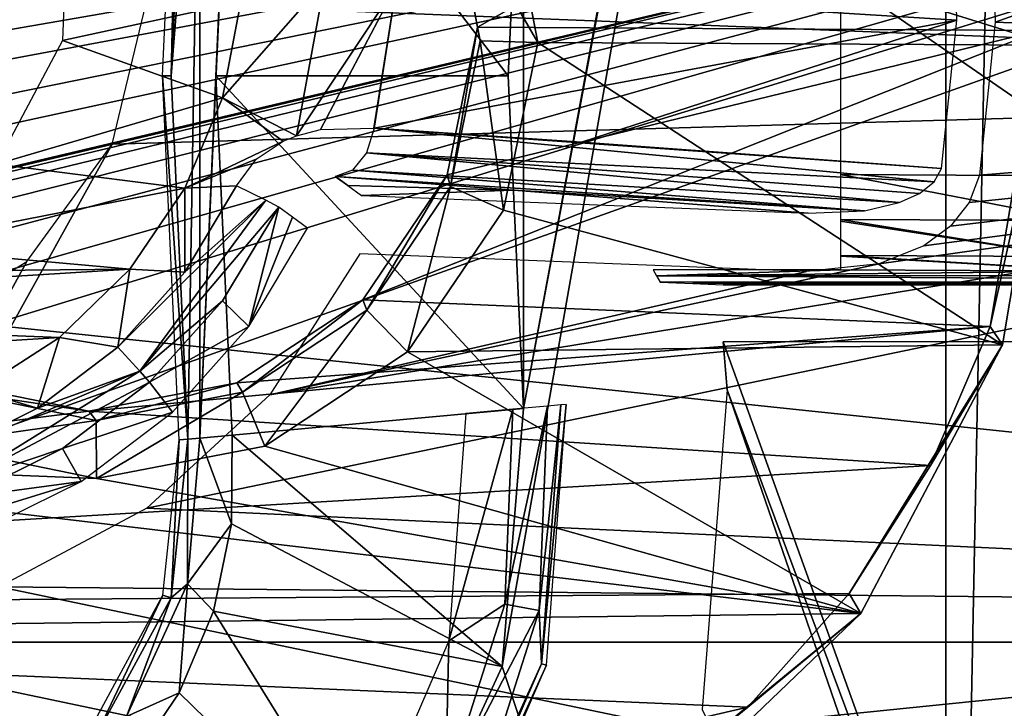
# Model space of a CAD drawing. Header units: millimetres. Extents: x -75 to 75, y -23 to 43.
# Tile 110 of 256: x -21.65 to -16.49, y 6.68 to 10.3. Entities that reach past the tile are written whole.
import ezdxf

# ---------------------------------------------------------------- set-up
doc = ezdxf.new("R2010")
doc.units = ezdxf.units.MM
doc.header["$LTSCALE"] = 81.481481
for name, color, linetype in [('14', 7, 'CONTINUOUS'), ('16', 7, 'CONTINUOUS'), ('215', 7, 'CONTINUOUS'), ('229', 7, 'CONTINUOUS'), ('264', 7, 'CONTINUOUS'), ('500', 7, 'CONTINUOUS'), ('515', 7, 'CONTINUOUS'), ('526', 7, 'CONTINUOUS'), ('527', 7, 'CONTINUOUS'), ('538', 7, 'CONTINUOUS'), ('539', 7, 'CONTINUOUS'), ('546', 7, 'CONTINUOUS'), ('547', 7, 'CONTINUOUS'), ('551', 7, 'CONTINUOUS'), ('6', 7, 'CONTINUOUS'), ('619', 7, 'CONTINUOUS'), ('622', 7, 'CONTINUOUS'), ('626', 7, 'CONTINUOUS'), ('629', 7, 'CONTINUOUS'), ('630', 7, 'CONTINUOUS'), ('693', 7, 'CONTINUOUS'), ('694', 7, 'CONTINUOUS'), ('698', 7, 'CONTINUOUS'), ('700', 7, 'CONTINUOUS'), ('727', 7, 'CONTINUOUS'), ('738', 7, 'CONTINUOUS'), ('765', 7, 'CONTINUOUS'), ('770', 7, 'CONTINUOUS'), ('777', 7, 'CONTINUOUS'), ('786', 7, 'CONTINUOUS'), ('792', 7, 'CONTINUOUS'), ('798', 7, 'CONTINUOUS'), ('8', 7, 'CONTINUOUS'), ('801', 7, 'CONTINUOUS'), ('802', 7, 'CONTINUOUS'), ('806', 7, 'CONTINUOUS'), ('807', 7, 'CONTINUOUS')]:
    doc.layers.add(name, color=color, linetype=linetype)

msp = doc.modelspace()

# ---------------------------------------------------------------- linework, layer by layer
at = {"layer": '14', "color": 251, "linetype": 'Continuous', "true_color": 0x565d62}
for points in [[(-58.6077, 7.0323, 96.607), (-58.9411, 32.5, 96.9404), (58.9411, 32.5, 96.9404), (-58.6077, 7.0323, 96.607)], [(-58.5539, 7.0314, 96.607), (-58.6077, 7.0323, 96.607), (58.9411, 32.5, 96.9404), (-58.5539, 7.0314, 96.607)], [(-58.5, 7.0311, 96.607), (-58.5539, 7.0314, 96.607), (58.9411, 32.5, 96.9404), (-58.5, 7.0311, 96.607)], [(-2.3593, 18.0402, 96.7511), (-58.5, 7.0311, 96.607), (58.9411, 32.5, 96.9404), (-2.3593, 18.0402, 96.7511)], [(-2.5034, 7.0311, 96.607), (-58.5, 7.0311, 96.607), (-2.3593, 18.0402, 96.7511), (-2.5034, 7.0311, 96.607)]]:
    msp.add_3dface(points, dxfattribs=at)
at = {"layer": '16', "color": 251, "linetype": 'Continuous', "true_color": 0x565d62}
for points in [[(-58.5, 7.0311, -96.607), (-2.9458, 7.0311, -96.607), (-58.9411, 32.5, -96.9404), (-58.5, 7.0311, -96.607)], [(-2.9458, 7.0311, -96.607), (-2.8621, 9.2649, -96.6362), (-58.9411, 32.5, -96.9404), (-2.9458, 7.0311, -96.607)], [(-2.8621, 9.2649, -96.6362), (-2.7755, 11.5118, -96.6657), (-58.9411, 32.5, -96.9404), (-2.8621, 9.2649, -96.6362)]]:
    msp.add_3dface(points, dxfattribs=at)
at = {"layer": '215', "color": 251, "linetype": 'Continuous', "true_color": 0x464b4f}
for points in [[(-21.896, 5.1245, -93.4916), (-21.6265, 5.4232, -93.5021), (-55.2537, 12.2105, -93.7391), (-21.896, 5.1245, -93.4916)], [(-21.6265, 5.4232, -93.5021), (-21.3473, 5.5791, -93.5075), (-55.2537, 12.2105, -93.7391), (-21.6265, 5.4232, -93.5021)], [(-21.3473, 5.5791, -93.5075), (-21.0838, 5.6242, -93.5091), (-55.2537, 12.2105, -93.7391), (-21.3473, 5.5791, -93.5075)], [(-21.0838, 5.6242, -93.5091), (-20.9162, 5.6242, -93.5091), (-55.2537, 12.2105, -93.7391), (-21.0838, 5.6242, -93.5091)], [(-10.3562, 12.2105, -93.7391), (-55.2537, 12.2105, -93.7391), (-10.3562, 7.4922, -93.5743), (-10.3562, 12.2105, -93.7391)], [(-55.2537, 12.2105, -93.7391), (-20.6443, 5.5761, -93.5074), (-10.3562, 7.4922, -93.5743), (-55.2537, 12.2105, -93.7391)], [(-20.9162, 5.6242, -93.5091), (-20.6443, 5.5761, -93.5074), (-55.2537, 12.2105, -93.7391), (-20.9162, 5.6242, -93.5091)], [(-10.3562, 7.4922, -93.5743), (-20.6443, 5.5761, -93.5074), (-10.3562, 2.7895, -93.4101), (-10.3562, 7.4922, -93.5743)]]:
    msp.add_3dface(points, dxfattribs=at)
at = {"layer": '229', "color": 251, "linetype": 'Continuous', "true_color": 0x464b4f}
for points in [[(-10.3562, 12.2105, -95.0609), (-58.2002, 2.5, -95.4), (-55.2537, 12.2105, -95.0609), (-10.3562, 12.2105, -95.0609)], [(-10.3562, 7.3602, -95.2303), (-58.2002, 2.5, -95.4), (-10.3562, 12.2105, -95.0609), (-10.3562, 7.3602, -95.2303)], [(-10.3562, 2.5, -95.4), (-58.2002, 2.5, -95.4), (-10.3562, 7.3602, -95.2303), (-10.3562, 2.5, -95.4)]]:
    msp.add_3dface(points, dxfattribs=at)
at = {"layer": '264', "color": 251, "linetype": 'Continuous', "true_color": 0x464b4f}
for points in [[(-58.5, 7.4961, 93.5745), (-58.5, 12.2105, 93.7391), (-10.3562, 12.2105, 93.7391), (-58.5, 7.4961, 93.5745)], [(-58.5, 7.4961, 93.5745), (-10.3562, 12.2105, 93.7391), (-55.0838, 5.6242, 93.5091), (-58.5, 7.4961, 93.5745)], [(-55.0838, 5.6242, 93.5091), (-10.3562, 12.2105, 93.7391), (-54.9162, 5.6242, 93.5091), (-55.0838, 5.6242, 93.5091)], [(-54.9162, 5.6242, 93.5091), (-10.3562, 12.2105, 93.7391), (-54.6527, 5.5791, 93.5075), (-54.9162, 5.6242, 93.5091)], [(-54.6527, 5.5791, 93.5075), (-10.3562, 12.2105, 93.7391), (-54.3735, 5.4232, 93.5021), (-54.6527, 5.5791, 93.5075)], [(-54.3735, 5.4232, 93.5021), (-10.3562, 12.2105, 93.7391), (-54.104, 5.1245, 93.4916), (-54.3735, 5.4232, 93.5021)], [(-54.104, 5.1245, 93.4916), (-10.3562, 12.2105, 93.7391), (-53.8924, 4.6662, 93.4756), (-54.104, 5.1245, 93.4916)], [(-53.8924, 4.6662, 93.4756), (-10.3562, 12.2105, 93.7391), (-53.8033, 4.0893, 93.4555), (-53.8924, 4.6662, 93.4756)], [(-53.8033, 4.0893, 93.4555), (-10.3562, 12.2105, 93.7391), (-53.7806, 2.7895, 93.4101), (-53.8033, 4.0893, 93.4555)], [(-10.3562, 12.2105, 93.7391), (-38.3557, 5.5761, 93.5074), (-53.7806, 2.7895, 93.4101), (-10.3562, 12.2105, 93.7391)], [(-38.0838, 5.6242, 93.5091), (-38.3557, 5.5761, 93.5074), (-10.3562, 12.2105, 93.7391), (-38.0838, 5.6242, 93.5091)], [(-37.9162, 5.6242, 93.5091), (-38.0838, 5.6242, 93.5091), (-10.3562, 12.2105, 93.7391), (-37.9162, 5.6242, 93.5091)], [(-37.6527, 5.5791, 93.5075), (-37.9162, 5.6242, 93.5091), (-10.3562, 12.2105, 93.7391), (-37.6527, 5.5791, 93.5075)], [(-37.3735, 5.4232, 93.5021), (-37.6527, 5.5791, 93.5075), (-10.3562, 12.2105, 93.7391), (-37.3735, 5.4232, 93.5021)], [(-37.104, 5.1245, 93.4916), (-37.3735, 5.4232, 93.5021), (-10.3562, 12.2105, 93.7391), (-37.104, 5.1245, 93.4916)], [(-36.8924, 4.6662, 93.4756), (-37.104, 5.1245, 93.4916), (-10.3562, 12.2105, 93.7391), (-36.8924, 4.6662, 93.4756)], [(-36.8033, 4.0893, 93.4555), (-36.8924, 4.6662, 93.4756), (-10.3562, 12.2105, 93.7391), (-36.8033, 4.0893, 93.4555)], [(-36.7806, 2.7895, 93.4101), (-36.8033, 4.0893, 93.4555), (-10.3562, 12.2105, 93.7391), (-36.7806, 2.7895, 93.4101)], [(-10.3562, 7.4948, 93.5744), (-36.7806, 2.7895, 93.4101), (-10.3562, 12.2105, 93.7391), (-10.3562, 7.4948, 93.5744)], [(-10.3562, 2.7895, 93.4101), (-36.7806, 2.7895, 93.4101), (-10.3562, 7.4948, 93.5744), (-10.3562, 2.7895, 93.4101)]]:
    msp.add_3dface(points, dxfattribs=at)
at = {"layer": '500', "color": 251, "linetype": 'Continuous', "true_color": 0x464b4f}
for points in [[(-16.793, 20.0814, 160.5), (-19.0078, 8.2572, 160.5), (-16.7715, 20.2983, 160.5), (-16.793, 20.0814, 160.5)], [(-19.0078, 8.2572, 160.5), (-19.0078, 11.7428, 160.5), (-16.7715, 20.2983, 160.5), (-19.0078, 8.2572, 160.5)], [(-19.1206, 6.9031, 160.5), (-19.0078, 8.2572, 160.5), (-16.793, 20.0814, 160.5), (-19.1206, 6.9031, 160.5)], [(-16.793, -0.0814, 160.5), (-19.1206, 6.9031, 160.5), (-16.793, 20.0814, 160.5), (-16.793, -0.0814, 160.5)], [(-19.0875, 10, 160.5), (-19.0078, 11.7428, 160.5), (-19.0078, 8.2572, 160.5), (-19.0875, 10, 160.5)], [(-19.6897, 5.6693, 160.5), (-19.1206, 6.9031, 160.5), (-16.793, -0.0814, 160.5), (-19.6897, 5.6693, 160.5)]]:
    msp.add_3dface(points, dxfattribs=at)
at = {"layer": '515', "color": 251, "linetype": 'Continuous', "true_color": 0x464b4f}
for points in [[(-17.9398, 8.3551, 162.5), (-17.961, 8.6055, 162.5), (-17.9509, 8.4808, 162.5), (-17.9398, 8.3551, 162.5)], [(-15.8017, 2.6098, 162.5), (-17.961, 8.6055, 162.5), (-17.9398, 8.3551, 162.5), (-15.8017, 2.6098, 162.5)], [(-15.8017, 8.6055, 162.5), (-17.961, 8.6055, 162.5), (-15.8017, 2.6098, 162.5), (-15.8017, 8.6055, 162.5)], [(-18.0711, 6.6779, 162.5), (-15.6653, 1.7464, 162.5), (-17.9398, 8.3551, 162.5), (-18.0711, 6.6779, 162.5)], [(-15.6653, 1.7464, 162.5), (-15.8017, 2.6098, 162.5), (-17.9398, 8.3551, 162.5), (-15.6653, 1.7464, 162.5)]]:
    msp.add_3dface(points, dxfattribs=at)
at = {"layer": '526', "color": 251, "linetype": 'Continuous', "true_color": 0x464b4f}
for points in [[(-20.9, 10, 165.5), (-20.8127, 11.9083, 165.5), (-20.8556, 10, 162.9537), (-20.9, 10, 165.5)], [(-20.8127, 11.9083, 165.5), (-20.7684, 11.9042, 162.9537), (-20.8556, 10, 162.9537), (-20.8127, 11.9083, 165.5)], [(-20.7684, 8.0958, 162.9537), (-20.9, 10, 165.5), (-20.8556, 10, 162.9537), (-20.7684, 8.0958, 162.9537)], [(-20.8127, 8.0917, 165.5), (-20.9, 10, 165.5), (-20.7684, 8.0958, 162.9537), (-20.8127, 8.0917, 165.5)]]:
    msp.add_3dface(points, dxfattribs=at)
at = {"layer": '527', "color": 251, "linetype": 'Continuous', "true_color": 0x464b4f}
for points in [[(-20.8985, 7.2769, 165.5), (-20.8127, 8.0917, 165.5), (-20.8561, 7.2637, 162.9537), (-20.8985, 7.2769, 165.5)], [(-20.8127, 8.0917, 165.5), (-20.7684, 8.0958, 162.9537), (-20.8561, 7.2637, 162.9537), (-20.8127, 8.0917, 165.5)], [(-21.2896, 6.5569, 165.5), (-20.8985, 7.2769, 165.5), (-21.2555, 6.5284, 162.9537), (-21.2896, 6.5569, 165.5)], [(-21.2555, 6.5284, 162.9537), (-20.8985, 7.2769, 165.5), (-20.8561, 7.2637, 162.9537), (-21.2555, 6.5284, 162.9537)]]:
    msp.add_3dface(points, dxfattribs=at)
at = {"layer": '538', "color": 251, "linetype": 'Continuous', "true_color": 0x464b4f}
for points in [[(-20.5356, 11.8829, 162.3284), (-19.0875, 10, 160.5), (-20.6218, 10, 162.3284), (-20.5356, 11.8829, 162.3284)], [(-19.0078, 11.7428, 160.5), (-19.0875, 10, 160.5), (-20.5356, 11.8829, 162.3284), (-19.0078, 11.7428, 160.5)], [(-20.6218, 10, 162.3284), (-19.0078, 8.2572, 160.5), (-20.5356, 8.1171, 162.3284), (-20.6218, 10, 162.3284)], [(-19.0875, 10, 160.5), (-19.0078, 8.2572, 160.5), (-20.6218, 10, 162.3284), (-19.0875, 10, 160.5)]]:
    msp.add_3dface(points, dxfattribs=at)
at = {"layer": '539', "color": 251, "linetype": 'Continuous', "true_color": 0x464b4f}
for points in [[(-19.0078, 8.2572, 160.5), (-19.1206, 6.9031, 160.5), (-20.5356, 8.1171, 162.3284), (-19.0078, 8.2572, 160.5)], [(-20.5356, 8.1171, 162.3284), (-19.1206, 6.9031, 160.5), (-20.5388, 7.6509, 162.3284), (-20.5356, 8.1171, 162.3284)], [(-20.5388, 7.6509, 162.3284), (-19.1206, 6.9031, 160.5), (-20.6328, 7.1943, 162.3284), (-20.5388, 7.6509, 162.3284)], [(-20.6328, 7.1943, 162.3284), (-19.6897, 5.6693, 160.5), (-20.8141, 6.7648, 162.3284), (-20.6328, 7.1943, 162.3284)], [(-19.1206, 6.9031, 160.5), (-19.6897, 5.6693, 160.5), (-20.6328, 7.1943, 162.3284), (-19.1206, 6.9031, 160.5)], [(-20.8141, 6.7648, 162.3284), (-19.6897, 5.6693, 160.5), (-21.0757, 6.3789, 162.3284), (-20.8141, 6.7648, 162.3284)]]:
    msp.add_3dface(points, dxfattribs=at)
at = {"layer": '546', "color": 251, "linetype": 'Continuous', "true_color": 0x464b4f}
for points in [[(-20.5356, 8.1171, 162.3284), (-20.5388, 7.6509, 162.3284), (-20.7055, 8.1016, 162.621), (-20.5356, 8.1171, 162.3284)], [(-20.8561, 7.2637, 162.9537), (-20.7684, 8.0958, 162.9537), (-20.7692, 7.3375, 162.621), (-20.8561, 7.2637, 162.9537)], [(-20.7692, 7.3375, 162.621), (-20.7684, 8.0958, 162.9537), (-20.7055, 8.1016, 162.621), (-20.7692, 7.3375, 162.621)], [(-20.5388, 7.6509, 162.3284), (-20.7692, 7.3375, 162.621), (-20.7055, 8.1016, 162.621), (-20.5388, 7.6509, 162.3284)], [(-20.5388, 7.6509, 162.3284), (-20.6328, 7.1943, 162.3284), (-20.7692, 7.3375, 162.621), (-20.5388, 7.6509, 162.3284)], [(-20.8141, 6.7648, 162.3284), (-21.0903, 6.6413, 162.621), (-20.7692, 7.3375, 162.621), (-20.8141, 6.7648, 162.3284)], [(-21.0903, 6.6413, 162.621), (-20.8561, 7.2637, 162.9537), (-20.7692, 7.3375, 162.621), (-21.0903, 6.6413, 162.621)], [(-20.6328, 7.1943, 162.3284), (-20.8141, 6.7648, 162.3284), (-20.7692, 7.3375, 162.621), (-20.6328, 7.1943, 162.3284)], [(-21.2555, 6.5284, 162.9537), (-20.8561, 7.2637, 162.9537), (-21.0903, 6.6413, 162.621), (-21.2555, 6.5284, 162.9537)], [(-20.8141, 6.7648, 162.3284), (-21.0757, 6.3789, 162.3284), (-21.0903, 6.6413, 162.621), (-20.8141, 6.7648, 162.3284)]]:
    msp.add_3dface(points, dxfattribs=at)
at = {"layer": '547', "color": 251, "linetype": 'Continuous', "true_color": 0x464b4f}
for points in [[(-20.8556, 10, 162.9537), (-20.7684, 11.9042, 162.9537), (-20.7055, 11.8984, 162.621), (-20.8556, 10, 162.9537)], [(-20.7684, 8.0958, 162.9537), (-20.8556, 10, 162.9537), (-20.7055, 11.8984, 162.621), (-20.7684, 8.0958, 162.9537)], [(-20.7684, 8.0958, 162.9537), (-20.7055, 11.8984, 162.621), (-20.7055, 8.1016, 162.621), (-20.7684, 8.0958, 162.9537)], [(-20.7055, 11.8984, 162.621), (-20.5356, 11.8829, 162.3284), (-20.7055, 8.1016, 162.621), (-20.7055, 11.8984, 162.621)], [(-20.5356, 11.8829, 162.3284), (-20.6218, 10, 162.3284), (-20.7055, 8.1016, 162.621), (-20.5356, 11.8829, 162.3284)], [(-20.6218, 10, 162.3284), (-20.5356, 8.1171, 162.3284), (-20.7055, 8.1016, 162.621), (-20.6218, 10, 162.3284)]]:
    msp.add_3dface(points, dxfattribs=at)
at = {"layer": '551', "color": 251, "linetype": 'Continuous', "true_color": 0x464b4f}
for points in [[(-18.7851, 8.2776, 163.4489), (-18.914, 6.9183, 165.0087), (-18.8881, 6.9098, 163.4489), (-18.7851, 8.2776, 163.4489)], [(-18.8122, 8.2752, 165.0087), (-18.914, 6.9183, 165.0087), (-18.7851, 8.2776, 163.4489), (-18.8122, 8.2752, 165.0087)], [(-18.914, 6.9183, 165.0087), (-19.4534, 5.6691, 165.0087), (-18.8881, 6.9098, 163.4489), (-18.914, 6.9183, 165.0087)], [(-18.8881, 6.9098, 163.4489), (-19.4534, 5.6691, 165.0087), (-19.4328, 5.6508, 163.4489), (-18.8881, 6.9098, 163.4489)]]:
    msp.add_3dface(points, dxfattribs=at)
at = {"layer": '6', "color": 251, "linetype": 'Continuous', "true_color": 0x565d62}
for points in [[(-59.0014, 37, 105), (-58.517, 0, 104.5156), (-16.1484, 37, 105), (-59.0014, 37, 105)], [(-58.517, 0, 104.5156), (-15.8255, 0, 104.5156), (-16.1484, 37, 105), (-58.517, 0, 104.5156)]]:
    msp.add_3dface(points, dxfattribs=at)
at = {"layer": '619', "color": 251, "linetype": 'Continuous', "true_color": 0x464b4f}
for points in [[(-16.793, -0.0814, 160.5), (-16.3954, 20.0814, 160.3942), (-16.3951, -0.0814, 160.394), (-16.793, -0.0814, 160.5)], [(-16.793, -0.0814, 160.5), (-16.793, 20.0814, 160.5), (-16.3954, 20.0814, 160.3942), (-16.793, -0.0814, 160.5)]]:
    msp.add_3dface(points, dxfattribs=at)
at = {"layer": '622', "color": 251, "linetype": 'Continuous', "true_color": 0x464b4f}
for points in [[(-18.3289, 8.9831, 165.0174), (-18.3108, 8.9523, 164.1332), (-17.3458, 8.9831, 165.0174), (-18.3289, 8.9831, 165.0174)], [(-17.3458, 8.9831, 165.0174), (-18.3108, 8.9523, 164.1332), (-15.9869, 8.9758, 164.8074), (-17.3458, 8.9831, 165.0174)], [(-15.9869, 8.9758, 164.8074), (-18.3108, 8.9523, 164.1332), (-14.7597, 8.9546, 164.2001), (-15.9869, 8.9758, 164.8074)], [(-14.7597, 8.9546, 164.2001), (-18.3108, 8.9523, 164.1332), (-13.7719, 8.9215, 163.2518), (-14.7597, 8.9546, 164.2001)], [(-18.3108, 8.9523, 164.1332), (-18.2913, 8.919, 163.1808), (-13.7719, 8.9215, 163.2518), (-18.3108, 8.9523, 164.1332)], [(-18.2913, 8.919, 163.1808), (-18.1193, 8.9119, 162.977), (-13.7719, 8.9215, 163.2518), (-18.2913, 8.919, 163.1808)], [(-18.1193, 8.9119, 162.977), (-17.961, 8.9053, 162.7895), (-13.7719, 8.9215, 163.2518), (-18.1193, 8.9119, 162.977)], [(-17.961, 8.9053, 162.7895), (-15.8017, 8.9053, 162.7895), (-13.7719, 8.9215, 163.2518), (-17.961, 8.9053, 162.7895)]]:
    msp.add_3dface(points, dxfattribs=at)
at = {"layer": '626', "color": 251, "linetype": 'Continuous', "true_color": 0x464b4f}
for points in [[(-15.8358, 10.5245, 165.2665), (-17.3458, 10.5172, 165.5), (-15.8359, 9.4755, 165.2666), (-15.8358, 10.5245, 165.2665)], [(-17.3458, 10.5172, 165.5), (-17.3458, 9.4828, 165.5), (-15.8359, 9.4755, 165.2666), (-17.3458, 10.5172, 165.5)]]:
    msp.add_3dface(points, dxfattribs=at)
at = {"layer": '629', "color": 251, "linetype": 'Continuous', "true_color": 0x464b4f}
for points in [[(-16.0965, 9.2421, 165.2805), (-17.3458, 9.4828, 165.5), (-17.3458, 9.2478, 165.4413), (-16.0965, 9.2421, 165.2805)], [(-15.8359, 9.4755, 165.2666), (-17.3458, 9.4828, 165.5), (-16.0965, 9.2421, 165.2805), (-15.8359, 9.4755, 165.2666)], [(-16.0965, 9.2421, 165.2805), (-17.3458, 9.2478, 165.4413), (-16.1429, 9.0532, 165.1097), (-16.0965, 9.2421, 165.2805)], [(-16.1429, 9.0532, 165.1097), (-17.3458, 9.2478, 165.4413), (-17.3458, 9.2379, 165.4359), (-16.1429, 9.0532, 165.1097)], [(-17.3458, 9.0586, 165.2646), (-16.1429, 9.0532, 165.1097), (-17.3458, 9.2379, 165.4359), (-17.3458, 9.0586, 165.2646)], [(-15.9869, 8.9758, 164.8074), (-16.1429, 9.0532, 165.1097), (-17.3458, 9.0586, 165.2646), (-15.9869, 8.9758, 164.8074)], [(-15.9869, 8.9758, 164.8074), (-17.3458, 9.0586, 165.2646), (-17.3458, 9.0558, 165.26), (-15.9869, 8.9758, 164.8074)], [(-17.3458, 8.9831, 165.0174), (-15.9869, 8.9758, 164.8074), (-17.3458, 9.0558, 165.26), (-17.3458, 8.9831, 165.0174)]]:
    msp.add_3dface(points, dxfattribs=at)
at = {"layer": '630', "color": 251, "linetype": 'Continuous', "true_color": 0x464b4f}
for points in [[(-19.0636, 8.2521, 165.4345), (-19.1062, 7.2297, 165.4345), (-18.8816, 8.2688, 165.2548), (-19.0636, 8.2521, 165.4345)], [(-18.8816, 8.2688, 165.2548), (-19.1062, 7.2297, 165.4345), (-18.9263, 7.1979, 165.2548), (-18.8816, 8.2688, 165.2548)], [(-18.8122, 8.2752, 165.0087), (-18.8816, 8.2688, 165.2548), (-18.9263, 7.1979, 165.2548), (-18.8122, 8.2752, 165.0087)], [(-18.914, 6.9183, 165.0087), (-18.8122, 8.2752, 165.0087), (-18.9263, 7.1979, 165.2548), (-18.914, 6.9183, 165.0087)], [(-19.31, 8.2295, 165.5), (-19.3995, 7.0379, 165.5), (-19.0636, 8.2521, 165.4345), (-19.31, 8.2295, 165.5)], [(-19.0636, 8.2521, 165.4345), (-19.3995, 7.0379, 165.5), (-19.1062, 7.2297, 165.4345), (-19.0636, 8.2521, 165.4345)], [(-19.1062, 7.2297, 165.4345), (-19.3995, 7.0379, 165.5), (-19.4162, 6.2544, 165.4345), (-19.1062, 7.2297, 165.4345)], [(-19.1062, 7.2297, 165.4345), (-19.4162, 6.2544, 165.4345), (-18.9263, 7.1979, 165.2548), (-19.1062, 7.2297, 165.4345)], [(-18.9263, 7.1979, 165.2548), (-19.4162, 6.2544, 165.4345), (-19.251, 6.1764, 165.2548), (-18.9263, 7.1979, 165.2548)], [(-18.914, 6.9183, 165.0087), (-18.9263, 7.1979, 165.2548), (-19.251, 6.1764, 165.2548), (-18.914, 6.9183, 165.0087)], [(-19.3995, 7.0379, 165.5), (-19.8732, 5.9406, 165.5), (-19.4162, 6.2544, 165.4345), (-19.3995, 7.0379, 165.5)], [(-19.4534, 5.6691, 165.0087), (-18.914, 6.9183, 165.0087), (-19.251, 6.1764, 165.2548), (-19.4534, 5.6691, 165.0087)]]:
    msp.add_3dface(points, dxfattribs=at)
at = {"layer": '693', "color": 2, "linetype": 'Continuous'}
for points in [[(-9.7129, 12.8392, 165.7385), (-10.2455, 9.9571, 165.8065), (-20.9859, 10.3821, 165.6448), (-9.7129, 12.8392, 165.7385)], [(-20.9859, 10.3821, 165.6448), (-10.2455, 9.9571, 165.8065), (-21.164, 9.6425, 165.6616), (-20.9859, 10.3821, 165.6448)], [(-10.2455, 9.9571, 165.8065), (-9.9445, 7.042, 165.8871), (-28.9954, -4.4669, 165.9213), (-10.2455, 9.9571, 165.8065)], [(-10.2455, 9.9571, 165.8065), (-28.9954, -4.4669, 165.9213), (-21.164, 9.6425, 165.6616), (-10.2455, 9.9571, 165.8065)], [(-21.164, 9.6425, 165.6616), (-28.9954, -4.4669, 165.9213), (-21.6116, 9.0274, 165.6715), (-21.164, 9.6425, 165.6616)], [(-21.6116, 9.0274, 165.6715), (-28.9954, -4.4669, 165.9213), (-22.2605, 8.6301, 165.6728), (-21.6116, 9.0274, 165.6715)], [(-9.9445, 7.042, 165.8871), (-8.8341, 4.3301, 165.9737), (-28.9954, -4.4669, 165.9213), (-9.9445, 7.042, 165.8871)]]:
    msp.add_3dface(points, dxfattribs=at)
at = {"layer": '694', "color": 2, "linetype": 'Continuous'}
for points in [[(-16.535, 10.2828, 168.7111), (-9.4459, 12.8136, 168.7442), (-16.5533, 11.0889, 168.6897), (-16.535, 10.2828, 168.7111)], [(-9.9617, 10.0227, 168.8101), (-9.4459, 12.8136, 168.7442), (-16.535, 10.2828, 168.7111), (-9.9617, 10.0227, 168.8101)], [(-16.6175, 9.4807, 168.731), (-9.9617, 10.0227, 168.8101), (-16.535, 10.2828, 168.7111), (-16.6175, 9.4807, 168.731)], [(-20.983, 7.7335, 168.7155), (-9.9617, 10.0227, 168.8101), (-20.3385, 8.3286, 168.7089), (-20.983, 7.7335, 168.7155)], [(-9.6702, 7.1999, 168.8881), (-9.9617, 10.0227, 168.8101), (-20.983, 7.7335, 168.7155), (-9.6702, 7.1999, 168.8881)], [(-20.3385, 8.3286, 168.7089), (-9.9617, 10.0227, 168.8101), (-17.1435, 9.015, 168.7358), (-20.3385, 8.3286, 168.7089)], [(-17.1435, 9.015, 168.7358), (-9.9617, 10.0227, 168.8101), (-16.9089, 9.1099, 168.7366), (-17.1435, 9.015, 168.7358)], [(-16.9089, 9.1099, 168.7366), (-9.9617, 10.0227, 168.8101), (-16.7694, 9.2121, 168.7359), (-16.9089, 9.1099, 168.7366)], [(-16.7694, 9.2121, 168.7359), (-9.9617, 10.0227, 168.8101), (-16.6704, 9.3357, 168.734), (-16.7694, 9.2121, 168.7359)], [(-16.6704, 9.3357, 168.734), (-9.9617, 10.0227, 168.8101), (-16.6175, 9.4807, 168.731), (-16.6704, 9.3357, 168.734)], [(-19.8655, 9.0668, 168.6962), (-20.3385, 8.3286, 168.7089), (-17.5234, 8.9741, 168.7315), (-19.8655, 9.0668, 168.6962)], [(-17.5234, 8.9741, 168.7315), (-20.3385, 8.3286, 168.7089), (-17.1435, 9.015, 168.7358), (-17.5234, 8.9741, 168.7315)], [(-21.7566, 7.3207, 168.7155), (-9.6702, 7.1999, 168.8881), (-20.983, 7.7335, 168.7155), (-21.7566, 7.3207, 168.7155)], [(-21.8502, 4.9791, 168.7755), (-8.595, 4.574, 168.9719), (-21.7566, 7.3207, 168.7155), (-21.8502, 4.9791, 168.7755)], [(-8.595, 4.574, 168.9719), (-9.6702, 7.1999, 168.8881), (-21.7566, 7.3207, 168.7155), (-8.595, 4.574, 168.9719)]]:
    msp.add_3dface(points, dxfattribs=at)
at = {"layer": '698', "color": 2, "linetype": 'Continuous'}
for points in [[(-21.3964, 10.9194, 171.6276), (-21.4257, 10.1858, 171.6464), (-20.4894, 10.3895, 171.6542), (-21.3964, 10.9194, 171.6276)], [(-20.4894, 10.3895, 171.6542), (-21.4257, 10.1858, 171.6464), (-20.5869, 9.8855, 171.666), (-20.4894, 10.3895, 171.6542)], [(-21.4257, 10.1858, 171.6464), (-21.7705, 9.5376, 171.6585), (-20.5869, 9.8855, 171.666), (-21.4257, 10.1858, 171.6464)], [(-20.5869, 9.8855, 171.666), (-21.7705, 9.5376, 171.6585), (-20.7839, 9.4113, 171.6757), (-20.5869, 9.8855, 171.666)], [(-21.7705, 9.5376, 171.6585), (-22.3623, 9.103, 171.6616), (-20.7839, 9.4113, 171.6757), (-21.7705, 9.5376, 171.6585)], [(-20.7839, 9.4113, 171.6757), (-22.3623, 9.103, 171.6616), (-21.0722, 8.9864, 171.6828), (-20.7839, 9.4113, 171.6757)], [(-22.3623, 9.103, 171.6616), (-23.0841, 8.9681, 171.655), (-21.0722, 8.9864, 171.6828), (-22.3623, 9.103, 171.6616)], [(-23.0841, 8.9681, 171.655), (-24.75, 8.7591, 171.6371), (-21.0722, 8.9864, 171.6828), (-23.0841, 8.9681, 171.655)], [(-21.0722, 8.9864, 171.6828), (-24.75, 8.7591, 171.6371), (-21.4401, 8.6282, 171.687), (-21.0722, 8.9864, 171.6828)], [(-24.75, 8.7591, 171.6371), (-24.341, 8.4489, 171.651), (-21.4401, 8.6282, 171.687), (-24.75, 8.7591, 171.6371)], [(-21.4401, 8.6282, 171.687), (-24.341, 8.4489, 171.651), (-21.8726, 8.3512, 171.6882), (-21.4401, 8.6282, 171.687)]]:
    msp.add_3dface(points, dxfattribs=at)
at = {"layer": '700', "color": 2, "linetype": 'Continuous'}
for points in [[(-20.5862, 8.8211, 171.3919), (-20.4482, 8.686, 168.9825), (-20.2915, 9.3129, 171.3832), (-20.5862, 8.8211, 171.3919)], [(-20.2915, 9.3129, 171.3832), (-20.4482, 8.686, 168.9825), (-20.2187, 9.2597, 170.2237), (-20.2915, 9.3129, 171.3832)], [(-20.1402, 9.2023, 168.9733), (-20.2187, 9.2597, 170.2237), (-20.4482, 8.686, 168.9825), (-20.1402, 9.2023, 168.9733)], [(-20.9685, 8.3939, 171.3977), (-20.4482, 8.686, 168.9825), (-20.5862, 8.8211, 171.3919), (-20.9685, 8.3939, 171.3977)], [(-20.8489, 8.2378, 168.9886), (-20.4482, 8.686, 168.9825), (-20.9685, 8.3939, 171.3977), (-20.8489, 8.2378, 168.9886)], [(-21.4249, 8.0467, 171.4004), (-20.8489, 8.2378, 168.9886), (-20.9685, 8.3939, 171.3977), (-21.4249, 8.0467, 171.4004)], [(-21.3276, 7.8741, 168.9914), (-20.8489, 8.2378, 168.9886), (-21.4249, 8.0467, 171.4004), (-21.3276, 7.8741, 168.9914)], [(-21.9386, 7.7921, 171.3999), (-21.3276, 7.8741, 168.9914), (-21.4249, 8.0467, 171.4004), (-21.9386, 7.7921, 171.3999)], [(-21.9012, 7.6963, 170.1454), (-21.3276, 7.8741, 168.9914), (-21.9386, 7.7921, 171.3999), (-21.9012, 7.6963, 170.1454)], [(-21.8668, 7.6081, 168.9908), (-21.3276, 7.8741, 168.9914), (-21.9012, 7.6963, 170.1454), (-21.8668, 7.6081, 168.9908)]]:
    msp.add_3dface(points, dxfattribs=at)
at = {"layer": '727', "color": 2, "linetype": 'Continuous'}
for points in [[(-16.7366, 10.2928, 168.7851), (-16.7543, 11.0738, 168.7644), (-19.6746, 10.476, 171.355), (-16.7366, 10.2928, 168.7851)], [(-19.7909, 9.7257, 171.373), (-16.7366, 10.2928, 168.7851), (-19.6746, 10.476, 171.355), (-19.7909, 9.7257, 171.373)], [(-18.703, 9.6523, 170.4391), (-16.7366, 10.2928, 168.7851), (-19.7909, 9.7257, 171.373), (-18.703, 9.6523, 170.4391)], [(-16.8166, 9.5157, 168.8043), (-16.7366, 10.2928, 168.7851), (-18.703, 9.6523, 170.4391), (-16.8166, 9.5157, 168.8043)]]:
    msp.add_3dface(points, dxfattribs=at)
at = {"layer": '738', "color": 2, "linetype": 'Continuous'}
for points in [[(-19.9946, 9.4735, 171.16), (-19.9286, 9.4256, 170.111), (-19.9934, 9.4734, 171.159), (-19.9946, 9.4735, 171.16)], [(-19.9934, 9.4734, 171.159), (-19.9286, 9.4256, 170.111), (-19.0596, 9.4012, 170.3561), (-19.9934, 9.4734, 171.159)], [(-19.8577, 9.3741, 168.9832), (-19.0596, 9.4012, 170.3561), (-19.9286, 9.4256, 170.111), (-19.8577, 9.3741, 168.9832)], [(-19.8577, 9.3741, 168.9832), (-17.5156, 9.2815, 169.0185), (-19.0596, 9.4012, 170.3561), (-19.8577, 9.3741, 168.9832)]]:
    msp.add_3dface(points, dxfattribs=at)
at = {"layer": '765', "color": 2, "linetype": 'Continuous'}
for points in [[(-20.0504, 10.4974, 171.5778), (-20.5869, 9.8855, 171.666), (-20.1979, 9.6865, 171.5972), (-20.0504, 10.4974, 171.5778)], [(-20.4894, 10.3895, 171.6542), (-20.5869, 9.8855, 171.666), (-20.0504, 10.4974, 171.5778), (-20.4894, 10.3895, 171.6542)], [(-19.6746, 10.476, 171.355), (-20.0504, 10.4974, 171.5778), (-20.1979, 9.6865, 171.5972), (-19.6746, 10.476, 171.355)], [(-19.6746, 10.476, 171.355), (-20.1979, 9.6865, 171.5972), (-20.0727, 9.7191, 171.5503), (-19.6746, 10.476, 171.355)], [(-19.7925, 9.7259, 171.3743), (-19.6746, 10.476, 171.355), (-20.0727, 9.7191, 171.5503), (-19.7925, 9.7259, 171.3743)], [(-19.7909, 9.7257, 171.373), (-19.6746, 10.476, 171.355), (-19.7925, 9.7259, 171.3743), (-19.7909, 9.7257, 171.373)], [(-20.5869, 9.8855, 171.666), (-20.7839, 9.4113, 171.6757), (-20.2673, 9.6578, 171.6169), (-20.5869, 9.8855, 171.666)], [(-20.1979, 9.6865, 171.5972), (-20.5869, 9.8855, 171.666), (-20.2673, 9.6578, 171.6169), (-20.1979, 9.6865, 171.5972)], [(-20.2673, 9.6578, 171.6169), (-20.7839, 9.4113, 171.6757), (-20.409, 9.563, 171.6451), (-20.2673, 9.6578, 171.6169)], [(-20.409, 9.563, 171.6451), (-20.7839, 9.4113, 171.6757), (-20.5127, 9.4236, 171.6557), (-20.409, 9.563, 171.6451)], [(-20.7839, 9.4113, 171.6757), (-21.0722, 8.9864, 171.6828), (-20.7838, 8.971, 171.6638), (-20.7839, 9.4113, 171.6757)], [(-20.5127, 9.4236, 171.6557), (-20.7839, 9.4113, 171.6757), (-20.7838, 8.971, 171.6638), (-20.5127, 9.4236, 171.6557)], [(-21.0722, 8.9864, 171.6828), (-21.4401, 8.6282, 171.687), (-21.1357, 8.5779, 171.6692), (-21.0722, 8.9864, 171.6828)], [(-20.7838, 8.971, 171.6638), (-21.0722, 8.9864, 171.6828), (-21.1357, 8.5779, 171.6692), (-20.7838, 8.971, 171.6638)], [(-21.4401, 8.6282, 171.687), (-21.8726, 8.3512, 171.6882), (-21.5556, 8.2584, 171.6716), (-21.4401, 8.6282, 171.687)], [(-21.1357, 8.5779, 171.6692), (-21.4401, 8.6282, 171.687), (-21.5556, 8.2584, 171.6716), (-21.1357, 8.5779, 171.6692)], [(-21.5556, 8.2584, 171.6716), (-21.8726, 8.3512, 171.6882), (-22.0283, 8.0241, 171.6711), (-21.5556, 8.2584, 171.6716)]]:
    msp.add_3dface(points, dxfattribs=at)
at = {"layer": '770', "color": 2, "linetype": 'Continuous'}
for points in [[(-16.8556, 9.4441, 168.8168), (-19.7909, 9.7257, 171.373), (-19.8313, 9.5972, 171.3374), (-16.8556, 9.4441, 168.8168)], [(-16.8166, 9.5157, 168.8043), (-18.703, 9.6523, 170.4391), (-19.7909, 9.7257, 171.373), (-16.8166, 9.5157, 168.8043)], [(-16.8166, 9.5157, 168.8043), (-19.7909, 9.7257, 171.373), (-16.8556, 9.4441, 168.8168), (-16.8166, 9.5157, 168.8043)], [(-19.904, 9.5066, 171.2605), (-17.0382, 9.3361, 168.8731), (-19.8313, 9.5972, 171.3374), (-19.904, 9.5066, 171.2605)], [(-17.0382, 9.3361, 168.8731), (-16.9309, 9.3843, 168.8402), (-19.8313, 9.5972, 171.3374), (-17.0382, 9.3361, 168.8731)], [(-16.9309, 9.3843, 168.8402), (-16.8556, 9.4441, 168.8168), (-19.8313, 9.5972, 171.3374), (-16.9309, 9.3843, 168.8402)], [(-19.9934, 9.4734, 171.159), (-17.2197, 9.2937, 168.9286), (-19.904, 9.5066, 171.2605), (-19.9934, 9.4734, 171.159)], [(-17.2197, 9.2937, 168.9286), (-17.0382, 9.3361, 168.8731), (-19.904, 9.5066, 171.2605), (-17.2197, 9.2937, 168.9286)], [(-19.9934, 9.4734, 171.159), (-19.0596, 9.4012, 170.3561), (-17.2197, 9.2937, 168.9286), (-19.9934, 9.4734, 171.159)], [(-19.0596, 9.4012, 170.3561), (-17.5156, 9.2815, 169.0185), (-17.2197, 9.2937, 168.9286), (-19.0596, 9.4012, 170.3561)]]:
    msp.add_3dface(points, dxfattribs=at)
at = {"layer": '777', "color": 2, "linetype": 'Continuous'}
for points in [[(-20.5127, 9.4236, 171.6557), (-20.7838, 8.971, 171.6638), (-20.3596, 9.3488, 171.5618), (-20.5127, 9.4236, 171.6557)], [(-21.1357, 8.5779, 171.6692), (-21.0203, 8.4519, 171.576), (-20.3596, 9.3488, 171.5618), (-21.1357, 8.5779, 171.6692)], [(-20.7838, 8.971, 171.6638), (-21.1357, 8.5779, 171.6692), (-20.3596, 9.3488, 171.5618), (-20.7838, 8.971, 171.6638)], [(-21.0203, 8.4519, 171.576), (-20.2915, 9.3129, 171.3832), (-20.3596, 9.3488, 171.5618), (-21.0203, 8.4519, 171.576)], [(-20.5862, 8.8211, 171.3919), (-20.2915, 9.3129, 171.3832), (-21.0203, 8.4519, 171.576), (-20.5862, 8.8211, 171.3919)], [(-20.9685, 8.3939, 171.3977), (-20.5862, 8.8211, 171.3919), (-21.0203, 8.4519, 171.576), (-20.9685, 8.3939, 171.3977)], [(-21.1357, 8.5779, 171.6692), (-21.5556, 8.2584, 171.6716), (-21.0203, 8.4519, 171.576), (-21.1357, 8.5779, 171.6692)], [(-22.0283, 8.0241, 171.6711), (-21.967, 7.8647, 171.5781), (-21.0203, 8.4519, 171.576), (-22.0283, 8.0241, 171.6711)], [(-21.5556, 8.2584, 171.6716), (-22.0283, 8.0241, 171.6711), (-21.0203, 8.4519, 171.576), (-21.5556, 8.2584, 171.6716)], [(-21.967, 7.8647, 171.5781), (-20.9685, 8.3939, 171.3977), (-21.0203, 8.4519, 171.576), (-21.967, 7.8647, 171.5781)], [(-21.4249, 8.0467, 171.4004), (-20.9685, 8.3939, 171.3977), (-21.967, 7.8647, 171.5781), (-21.4249, 8.0467, 171.4004)], [(-21.9386, 7.7921, 171.3999), (-21.4249, 8.0467, 171.4004), (-21.967, 7.8647, 171.5781), (-21.9386, 7.7921, 171.3999)]]:
    msp.add_3dface(points, dxfattribs=at)
at = {"layer": '786', "linetype": 'Continuous'}
for points in [[(-19.2488, 10.2554, 188.6826), (-16.5429, 11.797, 188.7206), (-19.3985, 11.0315, 188.6702), (-19.2488, 10.2554, 188.6826)], [(-16.3015, 10.2393, 188.7243), (-16.5429, 11.797, 188.7206), (-19.2488, 10.2554, 188.6826), (-16.3015, 10.2393, 188.7243)], [(-16.561, 8.6865, 188.8018), (-16.3015, 10.2393, 188.7243), (-19.8511, 8.8268, 188.7458), (-16.561, 8.6865, 188.8018)], [(-19.8511, 8.8268, 188.7458), (-16.3015, 10.2393, 188.7243), (-19.4075, 9.4815, 188.7107), (-19.8511, 8.8268, 188.7458)], [(-19.4075, 9.4815, 188.7107), (-16.3015, 10.2393, 188.7243), (-19.2488, 10.2554, 188.6826), (-19.4075, 9.4815, 188.7107)], [(-20.5116, 8.3917, 188.7722), (-16.561, 8.6865, 188.8018), (-19.8511, 8.8268, 188.7458), (-20.5116, 8.3917, 188.7722)], [(-16.874, 7.958, 188.8634), (-16.561, 8.6865, 188.8018), (-21.2875, 8.2422, 188.7753), (-16.874, 7.958, 188.8634)], [(-21.2875, 8.2422, 188.7753), (-16.561, 8.6865, 188.8018), (-20.5116, 8.3917, 188.7722), (-21.2875, 8.2422, 188.7753)], [(-22.0612, 8.4002, 188.7503), (-29.6231, 7.1964, 188.7801), (-21.2875, 8.2422, 188.7753), (-22.0612, 8.4002, 188.7503)], [(-29.6231, 7.1964, 188.7801), (-16.874, 7.958, 188.8634), (-21.2875, 8.2422, 188.7753), (-29.6231, 7.1964, 188.7801)], [(-16.874, 7.958, 188.8634), (-29.6231, 7.1964, 188.7801), (-17.3011, 7.2866, 188.9344), (-16.874, 7.958, 188.8634)], [(-17.3011, 7.2866, 188.9344), (-29.6231, 7.1964, 188.7801), (-17.8317, 6.6907, 189.0083), (-17.3011, 7.2866, 188.9344)], [(-29.6231, 7.1964, 188.7801), (-29.1266, 4.0768, 189.3648), (-17.8317, 6.6907, 189.0083), (-29.6231, 7.1964, 188.7801)], [(-17.8317, 6.6907, 189.0083), (-29.1266, 4.0768, 189.3648), (-18.4512, 6.1873, 189.0781), (-17.8317, 6.6907, 189.0083)]]:
    msp.add_3dface(points, dxfattribs=at)
at = {"layer": '792', "linetype": 'Continuous'}
for points in [[(-16.2332, 10.1607, 185.726), (-19.1029, 11.0562, 185.6623), (-16.4779, 11.7343, 185.6814), (-16.2332, 10.1607, 185.726)], [(-18.9329, 10.1754, 185.6878), (-19.1029, 11.0562, 185.6623), (-16.2332, 10.1607, 185.726), (-18.9329, 10.1754, 185.6878)], [(-19.1131, 9.2965, 185.7083), (-18.9329, 10.1754, 185.6878), (-16.4962, 8.5898, 185.7635), (-19.1131, 9.2965, 185.7083)], [(-16.4962, 8.5898, 185.7635), (-18.9329, 10.1754, 185.6878), (-16.2332, 10.1607, 185.726), (-16.4962, 8.5898, 185.7635)], [(-19.616, 8.5533, 185.7207), (-19.1131, 9.2965, 185.7083), (-16.4962, 8.5898, 185.7635), (-19.616, 8.5533, 185.7207)], [(-17.2399, 7.1813, 185.7899), (-19.616, 8.5533, 185.7207), (-16.4962, 8.5898, 185.7635), (-17.2399, 7.1813, 185.7899)], [(-20.365, 8.059, 185.7231), (-19.616, 8.5533, 185.7207), (-17.2399, 7.1813, 185.7899), (-20.365, 8.059, 185.7231)], [(-22.1251, 8.0686, 185.6982), (-21.246, 7.8887, 185.7152), (-24.2297, 8.0094, 185.6702), (-22.1251, 8.0686, 185.6982)], [(-21.246, 7.8887, 185.7152), (-20.365, 8.059, 185.7231), (-17.2399, 7.1813, 185.7899), (-21.246, 7.8887, 185.7152)], [(-23.2952, 7.1103, 185.7069), (-24.2297, 8.0094, 185.6702), (-17.2399, 7.1813, 185.7899), (-23.2952, 7.1103, 185.7069)], [(-24.2297, 8.0094, 185.6702), (-21.246, 7.8887, 185.7152), (-17.2399, 7.1813, 185.7899), (-24.2297, 8.0094, 185.6702)], [(-18.3889, 6.078, 185.8027), (-23.2952, 7.1103, 185.7069), (-17.2399, 7.1813, 185.7899), (-18.3889, 6.078, 185.8027)], [(-22.108, 6.5886, 185.7372), (-23.2952, 7.1103, 185.7069), (-18.3889, 6.078, 185.8027), (-22.108, 6.5886, 185.7372)]]:
    msp.add_3dface(points, dxfattribs=at)
at = {"layer": '798', "linetype": 'Continuous'}
for points in [[(-16.5429, 11.797, 188.7206), (-16.3015, 10.2393, 188.7243), (-16.4779, 11.7343, 185.6814), (-16.5429, 11.797, 188.7206)], [(-16.3015, 10.2393, 188.7243), (-16.561, 8.6865, 188.8018), (-16.2332, 10.1607, 185.726), (-16.3015, 10.2393, 188.7243)], [(-16.561, 8.6865, 188.8018), (-16.4962, 8.5898, 185.7635), (-16.2332, 10.1607, 185.726), (-16.561, 8.6865, 188.8018)], [(-16.561, 8.6865, 188.8018), (-16.874, 7.958, 188.8634), (-16.4962, 8.5898, 185.7635), (-16.561, 8.6865, 188.8018)], [(-17.3011, 7.2866, 188.9344), (-17.2399, 7.1813, 185.7899), (-16.4962, 8.5898, 185.7635), (-17.3011, 7.2866, 188.9344)], [(-16.874, 7.958, 188.8634), (-17.3011, 7.2866, 188.9344), (-16.4962, 8.5898, 185.7635), (-16.874, 7.958, 188.8634)], [(-17.3011, 7.2866, 188.9344), (-17.8317, 6.6907, 189.0083), (-17.2399, 7.1813, 185.7899), (-17.3011, 7.2866, 188.9344)], [(-18.4512, 6.1873, 189.0781), (-18.3889, 6.078, 185.8027), (-17.2399, 7.1813, 185.7899), (-18.4512, 6.1873, 189.0781)], [(-17.8317, 6.6907, 189.0083), (-18.4512, 6.1873, 189.0781), (-17.2399, 7.1813, 185.7899), (-17.8317, 6.6907, 189.0083)]]:
    msp.add_3dface(points, dxfattribs=at)
at = {"layer": '8', "color": 251, "linetype": 'Continuous', "true_color": 0x565d62}
for points in [[(-58.517, 0, -104.5156), (-59.0014, 37, -105), (59.0014, 37, -105), (-58.517, 0, -104.5156)], [(58.517, 0, -104.5156), (-58.517, 0, -104.5156), (59.0014, 37, -105), (58.517, 0, -104.5156)]]:
    msp.add_3dface(points, dxfattribs=at)
at = {"layer": '801', "linetype": 'Continuous'}
for points in [[(-19.2345, 10.1849, 185.9834), (-19.3985, 11.0315, 188.6702), (-19.3824, 10.9518, 185.9613), (-19.2345, 10.1849, 185.9834)], [(-19.2488, 10.2554, 188.6826), (-19.3985, 11.0315, 188.6702), (-19.2345, 10.1849, 185.9834), (-19.2488, 10.2554, 188.6826)]]:
    msp.add_3dface(points, dxfattribs=at)
at = {"layer": '802', "linetype": 'Continuous'}
for points in [[(-19.4075, 9.4815, 188.7107), (-19.2488, 10.2554, 188.6826), (-19.3914, 9.4196, 186.0013), (-19.4075, 9.4815, 188.7107)], [(-19.2488, 10.2554, 188.6826), (-19.2345, 10.1849, 185.9834), (-19.3914, 9.4196, 186.0013), (-19.2488, 10.2554, 188.6826)], [(-19.8511, 8.8268, 188.7458), (-19.4075, 9.4815, 188.7107), (-19.8292, 8.7725, 186.0121), (-19.8511, 8.8268, 188.7458)], [(-19.8292, 8.7725, 186.0121), (-19.4075, 9.4815, 188.7107), (-19.3914, 9.4196, 186.0013), (-19.8292, 8.7725, 186.0121)], [(-20.5116, 8.3917, 188.7722), (-19.8511, 8.8268, 188.7458), (-20.4814, 8.3421, 186.0142), (-20.5116, 8.3917, 188.7722)], [(-20.4814, 8.3421, 186.0142), (-19.8511, 8.8268, 188.7458), (-19.8292, 8.7725, 186.0121), (-20.4814, 8.3421, 186.0142)], [(-22.0612, 8.4002, 188.7503), (-21.2875, 8.2422, 188.7753), (-22.0139, 8.3504, 185.9925), (-22.0612, 8.4002, 188.7503)], [(-21.2875, 8.2422, 188.7753), (-20.5116, 8.3917, 188.7722), (-21.2485, 8.1939, 186.0073), (-21.2875, 8.2422, 188.7753)], [(-21.2485, 8.1939, 186.0073), (-20.5116, 8.3917, 188.7722), (-20.4814, 8.3421, 186.0142), (-21.2485, 8.1939, 186.0073)], [(-22.0139, 8.3504, 185.9925), (-21.2875, 8.2422, 188.7753), (-21.2485, 8.1939, 186.0073), (-22.0139, 8.3504, 185.9925)]]:
    msp.add_3dface(points, dxfattribs=at)
at = {"layer": '806', "linetype": 'Continuous'}
for points in [[(-19.2345, 10.1849, 185.9834), (-19.1131, 9.2965, 185.7083), (-19.3914, 9.4196, 186.0013), (-19.2345, 10.1849, 185.9834)], [(-18.9329, 10.1754, 185.6878), (-19.1131, 9.2965, 185.7083), (-19.2345, 10.1849, 185.9834), (-18.9329, 10.1754, 185.6878)], [(-19.616, 8.5533, 185.7207), (-19.8292, 8.7725, 186.0121), (-19.3914, 9.4196, 186.0013), (-19.616, 8.5533, 185.7207)], [(-19.1131, 9.2965, 185.7083), (-19.616, 8.5533, 185.7207), (-19.3914, 9.4196, 186.0013), (-19.1131, 9.2965, 185.7083)], [(-20.365, 8.059, 185.7231), (-20.4814, 8.3421, 186.0142), (-19.8292, 8.7725, 186.0121), (-20.365, 8.059, 185.7231)], [(-19.616, 8.5533, 185.7207), (-20.365, 8.059, 185.7231), (-19.8292, 8.7725, 186.0121), (-19.616, 8.5533, 185.7207)], [(-22.1251, 8.0686, 185.6982), (-22.0139, 8.3504, 185.9925), (-21.2485, 8.1939, 186.0073), (-22.1251, 8.0686, 185.6982)], [(-21.246, 7.8887, 185.7152), (-21.2485, 8.1939, 186.0073), (-20.4814, 8.3421, 186.0142), (-21.246, 7.8887, 185.7152)], [(-20.365, 8.059, 185.7231), (-21.246, 7.8887, 185.7152), (-20.4814, 8.3421, 186.0142), (-20.365, 8.059, 185.7231)], [(-21.246, 7.8887, 185.7152), (-22.1251, 8.0686, 185.6982), (-21.2485, 8.1939, 186.0073), (-21.246, 7.8887, 185.7152)]]:
    msp.add_3dface(points, dxfattribs=at)
at = {"layer": '807', "linetype": 'Continuous'}
for points in [[(-19.1029, 11.0562, 185.6623), (-18.9329, 10.1754, 185.6878), (-19.3824, 10.9518, 185.9613), (-19.1029, 11.0562, 185.6623)], [(-18.9329, 10.1754, 185.6878), (-19.2345, 10.1849, 185.9834), (-19.3824, 10.9518, 185.9613), (-18.9329, 10.1754, 185.6878)]]:
    msp.add_3dface(points, dxfattribs=at)

doc.saveas('drawing.dxf')
